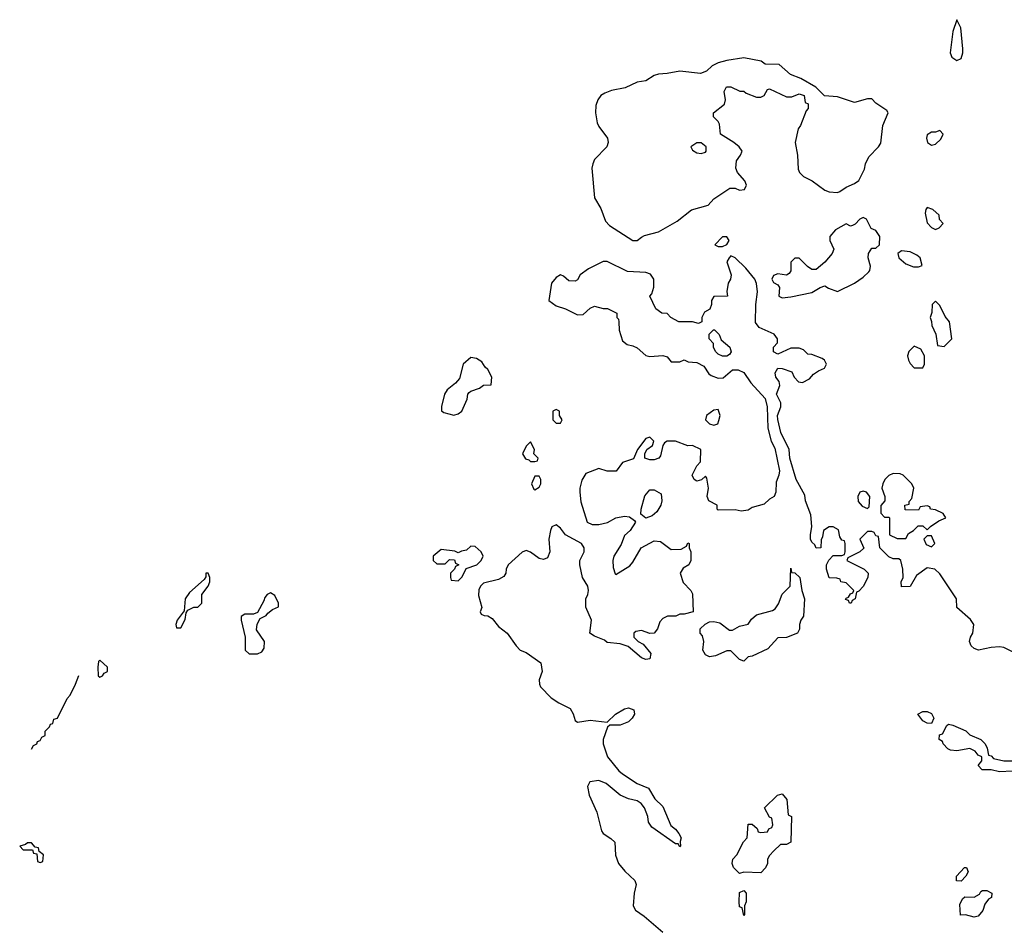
# Model space of a CAD drawing. Header units: inches. Extents: x 2701323 to 2964515, y 494916 to 722124.
# Tile 122 of 256: x 2754454 to 2759072, y 661661 to 665926. Entities that reach past the tile are written whole.
import ezdxf

# ---------------------------------------------------------------- set-up
doc = ezdxf.new("R2010")
doc.units = ezdxf.units.IN
doc.header["$MEASUREMENT"] = 0
doc.layers.add('C7656', color=7, linetype='Continuous')

msp = doc.modelspace()

# ---------------------------------------------------------------- linework, layer by layer
at = {"layer": 'C7656', "color": 2}
for points, elevation in [([(2758850, 665926), (2758831.3, 665870), (2758817.3, 665770), (2758826, 665750), (2758850, 665734.8), (2758870, 665744.7), (2758877, 665770), (2758877, 665790), (2758868.4, 665888.4)], 2), ([(2757850, 665747.6), (2757770, 665735.1), (2757730, 665724.2), (2757702, 665710), (2757675.9, 665684.1), (2757646.7, 665673.3), (2757550, 665685.3), (2757490, 665673.3), (2757449.4, 665670.6), (2757430, 665665), (2757390, 665639.8), (2757350, 665632.9), (2757293.6, 665606.4), (2757230, 665593.5), (2757198.2, 665581.8), (2757179.1, 665570), (2757164.9, 665550), (2757156.7, 665523.3), (2757154.9, 665490), (2757162, 665442), (2757170, 665424.7), (2757211, 665370), (2757214.8, 665350), (2757207.3, 665330), (2757150.7, 665270), (2757142, 665250), (2757137.3, 665230), (2757150.7, 665090.7), (2757179.9, 665039.9), (2757201.1, 664981.1), (2757220.5, 664960.5), (2757330, 664891.3), (2757350, 664891.3), (2757370, 664906), (2757385.2, 664914.8), (2757450, 664930.8), (2757538, 664982), (2757605.6, 665034.4), (2757683.2, 665056.8), (2757710, 665086), (2757784.5, 665135.5), (2757810, 665136.3), (2757830, 665126.4), (2757854, 665130), (2757862.7, 665150), (2757855.1, 665170), (2757821.2, 665210), (2757813.2, 665230), (2757816.5, 665263.5), (2757835.3, 665290), (2757842, 665310), (2757829, 665330), (2757804, 665350), (2757741.2, 665390), (2757736, 665436), (2757729.3, 665449.3), (2757708.7, 665470), (2757708.7, 665490), (2757759, 665530), (2757764, 665550), (2757758, 665590), (2757768.4, 665611.6), (2757790, 665611.3), (2757831.3, 665591.3), (2757850, 665591), (2757861, 665581), (2757910, 665562), (2757930, 665562), (2757946, 665570), (2757962, 665598), (2757970, 665602), (2758050, 665564.7), (2758075.3, 665564.7), (2758110, 665578), (2758134, 665570), (2758138, 665538), (2758151.6, 665531.6), (2758151.3, 665510), (2758142, 665498), (2758116, 665430), (2758105.5, 665414.5), (2758090.6, 665350), (2758102, 665290), (2758105.2, 665225.2), (2758110.8, 665210), (2758130.4, 665190.4), (2758171, 665170), (2758230, 665126.8), (2758250, 665118.8), (2758290, 665116), (2758300.2, 665119.8), (2758330, 665141), (2758370, 665158), (2758390, 665172), (2758415.5, 665224.5), (2758421.2, 665250), (2758436.6, 665283.4), (2758482, 665330), (2758492.9, 665347.1), (2758502, 665430), (2758528, 665490), (2758520.4, 665500.4), (2758470, 665535.3), (2758450, 665555.3), (2758430, 665555.3), (2758370, 665537.2), (2758290, 665564), (2758229.2, 665569.2), (2758188, 665610), (2758118, 665650), (2758069.2, 665669.2), (2758016.4, 665716.4), (2757950, 665718), (2757932.3, 665732.3)], 2), ([(2758770, 665406), (2758750, 665398), (2758730, 665398), (2758710, 665386), (2758706.8, 665370), (2758712, 665350), (2758730, 665338), (2758750, 665342), (2758774.6, 665365.4), (2758786, 665390)], 2), ([(2757650, 665348.7), (2757630, 665348), (2757602, 665330), (2757610, 665314), (2757630, 665302), (2757650, 665298), (2757670, 665304.7), (2757674, 665310), (2757673.2, 665330)], 6), ([(2758710, 665046), (2758703.6, 665036.4), (2758701, 665019), (2758710, 664974), (2758730, 664952), (2758750, 664942), (2758766, 664950), (2758786, 664970), (2758768.4, 664988.4), (2758766, 665010), (2758736.4, 665036.4)], 2), ([(2758410, 664998), (2758394, 664990), (2758372.7, 664967.3), (2758359.6, 664960.4), (2758350, 664958), (2758330, 664968), (2758279.6, 664940.4), (2758254, 664910), (2758254, 664890), (2758272, 664850), (2758264.7, 664830), (2758230.7, 664789.3), (2758190, 664755.3), (2758170, 664755.3), (2758149.3, 664769.3), (2758110, 664808), (2758090, 664808), (2758071.3, 664788.7), (2758071, 664749), (2758063.6, 664736.4), (2758050, 664728.7), (2758010, 664734), (2757990, 664726), (2757982, 664710), (2757990, 664694), (2758010, 664682), (2758018, 664670), (2758014, 664630), (2758030, 664622), (2758070, 664626.8), (2758170, 664646), (2758209.1, 664670.9), (2758230, 664678), (2758247.1, 664667.1), (2758290, 664652), (2758370, 664691.3), (2758410, 664718), (2758436.5, 664743.5), (2758442, 664750), (2758444, 664770), (2758434, 664810), (2758435.3, 664830), (2758450, 664854), (2758470, 664854), (2758486, 664870), (2758488, 664910), (2758470, 664938), (2758447.3, 664947.3), (2758426, 664990)], 2), ([(2757770, 664908), (2757750, 664908), (2757714, 664870), (2757730, 664862), (2757750, 664862), (2757770, 664872), (2757782, 664890)], 2), ([(2758590, 664842), (2758572, 664830), (2758578, 664810), (2758610, 664780.7), (2758646.6, 664766.6), (2758670, 664766.8), (2758687.3, 664772.7), (2758677.2, 664810), (2758662.5, 664822.5), (2758630, 664838)], 2), ([(2758750, 664606), (2758734, 664590), (2758732.7, 664552.7), (2758724.7, 664530), (2758731.1, 664511.1), (2758731.6, 664491.6), (2758751.6, 664451.6), (2758758, 664398), (2758790, 664394), (2758826, 664430), (2758815.3, 664510), (2758794, 664534), (2758770, 664586)], 2), ([(2757750, 664348), (2757730, 664358), (2757718, 664370), (2757708, 664390), (2757707.3, 664407.3), (2757688, 664430), (2757688.4, 664451.6), (2757708.4, 664471.6), (2757712, 664472), (2757734, 664450), (2757744.7, 664424.7), (2757784.7, 664390), (2757791.1, 664368.9), (2757783.6, 664356.4), (2757770, 664348)], 2), ([(2758650, 664395.3), (2758624.7, 664370), (2758618, 664350), (2758622, 664330), (2758630, 664314), (2758650, 664294), (2758690, 664294), (2758698, 664310), (2758698, 664350), (2758680.4, 664380.4)], 2), ([(2756570, 664342.7), (2756534.4, 664310), (2756516.9, 664243.1), (2756498.5, 664221.5), (2756458.4, 664190), (2756446.7, 664170), (2756431.6, 664111.6), (2756432, 664092), (2756443.6, 664083.6), (2756490, 664072), (2756510, 664078), (2756528, 664090), (2756553.2, 664146.8), (2756555.3, 664170), (2756562, 664178), (2756570, 664184.7), (2756610, 664198), (2756630, 664212), (2756666, 664214), (2756668, 664250), (2756650, 664286), (2756636.4, 664296.4), (2756622, 664322), (2756597.2, 664337.2)], 2), ([(2756970, 664098), (2756954, 664090), (2756954, 664050), (2756970, 664034), (2756990, 664034), (2756998, 664050), (2756986, 664070), (2756986, 664090)], 2), ([(2757730, 664098), (2757710, 664095.3), (2757676, 664070), (2757671.3, 664050), (2757690, 664031.3), (2757710, 664024.7), (2757728.7, 664031.3), (2757733.6, 664046.4), (2757739, 664070)], 2), ([(2756850, 663946), (2756830, 663926), (2756812, 663890), (2756826.4, 663866.4), (2756842, 663862), (2756850, 663854), (2756870, 663854), (2756882, 663858), (2756886, 663870), (2756866, 663890), (2756868, 663910)], 2), ([(2758550, 663798), (2758530, 663788), (2758512, 663770), (2758502, 663750), (2758498, 663730), (2758511.3, 663690), (2758512, 663670), (2758492.7, 663647.3), (2758492.7, 663612.7), (2758510, 663594), (2758530, 663594), (2758534, 663590), (2758534, 663510), (2758570, 663494), (2758610, 663494), (2758623.1, 663516.9), (2758646, 663530), (2758667.3, 663552.7), (2758690, 663552), (2758710, 663534), (2758726, 663550), (2758764.7, 663575.3), (2758798, 663590), (2758786, 663610), (2758750, 663628), (2758726, 663630), (2758722, 663642), (2758710, 663646), (2758678, 663642), (2758670, 663626), (2758607.3, 663627.3), (2758606, 663650), (2758626, 663654), (2758626, 663666), (2758639, 663681), (2758648, 663730), (2758638, 663750), (2758598, 663790), (2758583.6, 663796.4)], 2), ([(2756890, 663786), (2756870, 663786), (2756854, 663750), (2756864.7, 663724.7), (2756870, 663722), (2756890, 663734), (2756898, 663750), (2756898, 663770)], 2), ([(2757390, 663588), (2757368, 663608), (2757368.7, 663630), (2757386, 663694), (2757410, 663722), (2757430, 663722), (2757462, 663702), (2757466, 663670), (2757461, 663650), (2757442, 663618), (2757419.8, 663600.2)], 2), ([(2758410, 663715.3), (2758394, 663710), (2758384.7, 663690), (2758387.1, 663667.1), (2758405.4, 663645.4), (2758430, 663634), (2758438, 663642), (2758442, 663690), (2758426, 663710)], 2), ([(2758730, 663506), (2758710, 663506), (2758694, 663490), (2758705.4, 663465.4), (2758730, 663454), (2758746, 663470)], 2), ([(2756570, 663458), (2756550, 663438), (2756525.4, 663434.6), (2756510, 663426), (2756494.6, 663434.6), (2756430, 663442), (2756394, 663410), (2756394, 663390), (2756410, 663374), (2756450, 663374), (2756470, 663394), (2756492.7, 663392.7), (2756498, 663378), (2756514, 663370), (2756498, 663362), (2756494, 663350), (2756474, 663330), (2756474, 663310), (2756478, 663298), (2756510, 663294), (2756530, 663314), (2756547.3, 663352.7), (2756598, 663370), (2756618, 663390), (2756628, 663410), (2756618, 663430), (2756590, 663455.3)], 2), ([(2755338, 663330), (2755327.3, 663330), (2755326.4, 663313.6), (2755319.8, 663300.2), (2755250, 663239.3), (2755230.7, 663210), (2755226, 663154), (2755192, 663110), (2755186.8, 663090), (2755190, 663074), (2755210, 663074), (2755230, 663114), (2755235.3, 663144.7), (2755243.1, 663156.9), (2755270, 663171.3), (2755290, 663172), (2755308, 663190), (2755308, 663230), (2755338, 663270), (2755346, 663290), (2755346, 663310)], 2), ([(2757850, 662918), (2757830, 662926), (2757790, 662966), (2757770, 662966), (2757716.9, 662943.1), (2757690, 662938), (2757670, 662948), (2757658, 662970), (2757662, 663010), (2757656.4, 663036.4), (2757646, 663050), (2757646, 663070), (2757668.7, 663091.3), (2757690, 663102), (2757710, 663104.7), (2757738, 663098), (2757783.6, 663063.6), (2757796.4, 663063.6), (2757830, 663082), (2757870, 663092), (2757885.6, 663114.4), (2757910, 663136), (2757984.7, 663155.3), (2757997.2, 663162.8), (2758013.2, 663186.8), (2758030, 663232), (2758068, 663270), (2758070, 663354), (2758074, 663334), (2758090, 663332), (2758113, 663310), (2758122.8, 663250), (2758134.9, 663210), (2758130.5, 663129.5), (2758118, 663110), (2758111.3, 663090), (2758111.3, 663068.7), (2758102, 663050), (2758050, 663029), (2758010, 663028), (2757963.5, 662976.5), (2757890, 662942), (2757870, 662938)], 2), ([(2755630, 663238), (2755614, 663230), (2755603.6, 663216.4), (2755599.6, 663200.4), (2755570, 663146), (2755550, 663138), (2755510, 663138), (2755492.7, 663127.3), (2755492, 663110), (2755511.3, 663030), (2755512, 662970), (2755530, 662952), (2755570, 662952), (2755590, 662962), (2755600.4, 662979.6), (2755602, 663010), (2755565.2, 663065.2), (2755568.4, 663091.6), (2755582, 663118), (2755610, 663132), (2755617.2, 663142.8), (2755640.2, 663159.8), (2755667.3, 663172.7), (2755668, 663190), (2755650, 663226)], 2), ([(2754830, 662922), (2754824, 662916), (2754820.7, 662890), (2754822.8, 662850), (2754830, 662842.8), (2754842, 662850), (2754850, 662862), (2754866, 662870), (2754866, 662890)], 2), ([(2758730, 662626), (2758710, 662628), (2758690, 662638), (2758666, 662670), (2758690, 662682), (2758710, 662682), (2758730, 662672), (2758742, 662650)], 2), ([(2757930, 661926), (2757850, 661928), (2757830, 661922), (2757802, 661950), (2757795.3, 661970), (2757798, 661990), (2757818, 662010), (2757848.4, 662071.6), (2757866, 662090), (2757870, 662154), (2757890, 662154), (2757912.7, 662132.7), (2757918, 662118), (2757930, 662114), (2757962, 662118), (2757968, 662132), (2757982, 662138), (2757986, 662150), (2757982, 662182), (2757970, 662186), (2757948, 662230), (2758008, 662290), (2758030, 662296), (2758052, 662270), (2758058, 662198), (2758074, 662190), (2758071.3, 662070), (2758050, 662058), (2758022, 662058), (2757991.6, 662028.4), (2757970, 662006), (2757962, 661990), (2757962, 661970), (2757951.6, 661948.4)], 2), ([(2754510, 662066), (2754490, 662066), (2754482, 662058), (2754454, 662050), (2754470, 662034), (2754514, 662034), (2754518, 662018), (2754534, 662014), (2754538, 661978), (2754550, 661974), (2754562, 661978), (2754566, 662010), (2754546, 662026), (2754542, 662042), (2754526, 662046)], 2), ([(2758870, 661886), (2758847.3, 661887.3), (2758848, 661910), (2758886, 661950), (2758894, 661950), (2758902, 661930), (2758892, 661910)], 2), ([(2757850, 661726), (2757842, 661762), (2757830, 661766), (2757828.7, 661790), (2757830, 661834), (2757850, 661842), (2757862, 661830), (2757862, 661790), (2757854, 661770), (2757854, 661730)], 2), ([(2758930, 661718), (2758890, 661728), (2758867.3, 661727.3), (2758863.1, 661776.9), (2758876.4, 661803.6), (2758887.3, 661812.7), (2758930, 661812), (2758955.3, 661824.7), (2758962, 661838), (2758970, 661842), (2758990, 661842), (2759014, 661830), (2759012, 661810), (2758998, 661802), (2758980.7, 661779.3), (2758970.7, 661749.3), (2758950, 661722)], 2)]:
    msp.add_lwpolyline(points, close=True, dxfattribs=dict(at, elevation=elevation))
for points, elevation in [([(2759110, 662962), (2759070, 662982), (2759050, 662985.2), (2759010, 662982.7), (2758950.4, 662969.6), (2758930, 662977), (2758917, 662990), (2758909.3, 663010), (2758912.7, 663030), (2758924, 663050), (2758928.7, 663090), (2758912.9, 663112.9), (2758848.7, 663170), (2758848, 663210), (2758770, 663328), (2758746, 663350), (2758710, 663355.3), (2758659.8, 663320.2), (2758630, 663268), (2758590, 663266), (2758588, 663290), (2758598, 663310), (2758595.3, 663350), (2758586, 663390), (2758578, 663398), (2758550, 663398), (2758530, 663408), (2758488.7, 663448.7), (2758482, 663502), (2758470, 663506), (2758462, 663522), (2758450, 663526), (2758430, 663526), (2758394, 663490), (2758412.7, 663447.3), (2758394, 663430), (2758338, 663402), (2758334, 663390), (2758414, 663350), (2758434, 663330), (2758432, 663310), (2758410, 663268), (2758390, 663246), (2758378, 663242), (2758372, 663210), (2758358, 663202), (2758354, 663190), (2758346, 663190), (2758342, 663202), (2758327.3, 663207.3), (2758330, 663214), (2758342, 663218), (2758350, 663234), (2758362, 663238), (2758366, 663250), (2758330, 663286), (2758306, 663290), (2758302, 663302), (2758287.3, 663307.3), (2758250, 663308.7), (2758238, 663350), (2758238, 663370), (2758248.4, 663391.6), (2758270, 663414), (2758310, 663414), (2758322, 663418), (2758326, 663430), (2758326, 663470), (2758322, 663482), (2758310, 663486), (2758300.4, 663500.4), (2758294.6, 663534.6), (2758270, 663548), (2758250, 663548), (2758224.7, 663530), (2758219.6, 663500.4), (2758212.7, 663487.3), (2758211.1, 663448.9), (2758190, 663448), (2758184, 663464), (2758170, 663475.3), (2758163.7, 663490), (2758162.7, 663510), (2758169.5, 663550), (2758164.5, 663604.5), (2758139, 663670), (2758136.5, 663696.5), (2758095.1, 663770), (2758066, 663870), (2758062.9, 663910), (2758023.7, 663990), (2758009.1, 664050.9), (2758009, 664070), (2758024.5, 664110), (2758024.5, 664130), (2758003.7, 664170), (2758018.4, 664210), (2758016, 664230), (2758001.2, 664250), (2757997.2, 664270), (2758010, 664291.3), (2758030.9, 664290.9), (2758075.3, 664275.3), (2758086, 664250), (2758107.1, 664227.1), (2758125.4, 664225.4), (2758158, 664242), (2758176.4, 664263.6), (2758200.2, 664279.8), (2758228.4, 664291.6), (2758238, 664310), (2758228, 664330), (2758218, 664338), (2758170, 664355.3), (2758150, 664358), (2758130, 664378), (2758110, 664386), (2758070, 664386), (2758010, 664358), (2757990, 664368), (2757989, 664390), (2758008, 664410), (2758008.7, 664430), (2757992.1, 664452.1), (2757922.5, 664482.5), (2757905.6, 664505.6), (2757906, 664590), (2757914, 664650), (2757909.2, 664689.2), (2757902, 664710), (2757860.1, 664760.1), (2757810, 664808.7), (2757790, 664818), (2757782, 664810), (2757771.3, 664790), (2757790.6, 664730), (2757787.3, 664710), (2757777.3, 664690), (2757771.3, 664651.3), (2757774, 664630), (2757710, 664628), (2757698, 664610), (2757698, 664590), (2757691, 664569), (2757665.4, 664554.6), (2757654, 664530), (2757654, 664510), (2757638, 664502), (2757608.9, 664508.9), (2757546, 664510), (2757508, 664530), (2757490, 664548), (2757466, 664550), (2757438, 664570), (2757408.7, 664630), (2757419, 664641), (2757428.9, 664671.1), (2757428.7, 664710), (2757412.7, 664732.7), (2757390, 664741.2), (2757304.8, 664744.8), (2757210, 664792.7), (2757190, 664792.7), (2757122.5, 664757.5), (2757082, 664730), (2757070, 664706), (2757059.6, 664700.4), (2757030, 664702), (2757004, 664724), (2756990, 664729), (2756970, 664717.2), (2756948.7, 664690), (2756936, 664610), (2756970, 664584.7), (2757014, 664570), (2757070, 664542), (2757096.4, 664543.6), (2757130, 664574), (2757150, 664582), (2757190, 664571.3), (2757211.1, 664571.1), (2757254, 664550), (2757254, 664530), (2757262, 664522), (2757264.7, 664510), (2757266, 664470), (2757280.5, 664420.5), (2757303.4, 664403.4), (2757330, 664397.3), (2757350, 664386.8), (2757390, 664350.8), (2757410, 664347.3), (2757470, 664351), (2757490, 664344.7), (2757510, 664322), (2757550, 664322), (2757570, 664331.3), (2757590, 664322), (2757630, 664318), (2757662, 664302), (2757686, 664266), (2757696.9, 664256.9), (2757730, 664244.7), (2757753.6, 664246.4), (2757796.4, 664283.6), (2757823.6, 664283.6), (2757851.1, 664271.1), (2757882.8, 664222.8), (2757950.8, 664150), (2757960.5, 664110), (2757962.8, 664010), (2757978.8, 663950), (2757996.4, 663916.4), (2758017.3, 663810), (2758014.8, 663790), (2758002, 663758), (2758001, 663710), (2757992, 663690), (2757970, 663678), (2757945.4, 663654.6), (2757890, 663638), (2757870, 663626), (2757838, 663622), (2757810, 663628), (2757730, 663626), (2757726, 663630), (2757726, 663650), (2757686, 663670), (2757678, 663690), (2757684, 663730), (2757676.4, 663776.4), (2757670, 663786), (2757651.6, 663768.4), (2757630, 663762), (2757618, 663770), (2757608, 663790), (2757630, 663834), (2757647.3, 663852.7), (2757648, 663910), (2757610, 663928.7), (2757588.4, 663928.4), (2757530, 663949), (2757490, 663949), (2757478.8, 663941.2), (2757471, 663930), (2757458.8, 663881.2), (2757452, 663870), (2757430, 663862), (2757410, 663862), (2757386, 663870), (2757386, 663890), (2757395.3, 663910), (2757422, 663930), (2757428.7, 663950), (2757410, 663968.7), (2757390, 663962), (2757352, 663910), (2757332.7, 663867.3), (2757282, 663850), (2757250.9, 663809.1), (2757209.1, 663809.1), (2757170, 663822), (2757110, 663798), (2757090, 663766), (2757081, 663730), (2757081, 663710), (2757085.4, 663665.4), (2757116, 663570), (2757138.5, 663558.5), (2757170, 663559.1), (2757211.5, 663568.5), (2757250, 663590.6), (2757290, 663597.3), (2757314.4, 663594.4), (2757338, 663578), (2757342, 663570), (2757318, 663530), (2757290, 663508), (2757274.4, 663465.6), (2757241, 663410), (2757236, 663390), (2757236.9, 663356.9), (2757246.8, 663326.8), (2757250, 663324.7), (2757315.5, 663364.5), (2757330, 663382), (2757368.7, 663450), (2757430, 663482), (2757459.6, 663479.6), (2757510, 663442), (2757556.4, 663443.6), (2757582, 663458), (2757587.3, 663472.7), (2757594, 663470), (2757594, 663450), (2757602, 663430), (2757602, 663390), (2757592, 663370), (2757566, 663354), (2757551.3, 663330), (2757566.4, 663286.4), (2757602, 663250), (2757610, 663234), (2757612, 663150), (2757570, 663138), (2757550, 663138), (2757531.1, 663128.9), (2757491.6, 663128.4), (2757470, 663118), (2757456.9, 663103.1), (2757444.7, 663070), (2757430, 663048.7), (2757410, 663048), (2757370, 663062), (2757343.6, 663056.4), (2757334, 663050), (2757334, 663030), (2757354, 663010), (2757378, 662998), (2757413.7, 662953.7), (2757410, 662929), (2757390, 662925.2), (2757370, 662933.2), (2757307.2, 662987.2), (2757270, 662999.3), (2757210, 663005.2), (2757197.2, 663017.2), (2757150, 663036), (2757128, 663050), (2757135.3, 663110), (2757109.4, 663170.6), (2757109.3, 663210), (2757119, 663230), (2757122, 663250), (2757119, 663270), (2757094, 663310), (2757081.2, 663370), (2757081.2, 663390), (2757101.2, 663430), (2757101.2, 663450), (2757089, 663470), (2757014, 663510), (2756990, 663542), (2756970, 663558), (2756950, 663548), (2756942.8, 663530), (2756936, 663490), (2756941, 663430), (2756930, 663402), (2756910, 663394), (2756890, 663399), (2756850, 663429.2), (2756830, 663437.2), (2756810, 663429.2), (2756744.7, 663370), (2756736, 663350), (2756734.8, 663330), (2756724.5, 663315.5), (2756699.8, 663300.2), (2756630, 663284), (2756616, 663270), (2756607.7, 663252.3), (2756606, 663226), (2756622, 663170), (2756614, 663150), (2756618, 663138), (2756632, 663132), (2756650, 663131.3), (2756670, 663118), (2756699.9, 663079.9), (2756741, 663050), (2756782, 662990), (2756802, 662970), (2756830, 662958), (2756898, 662910), (2756904, 662870), (2756891, 662830), (2756891.3, 662810), (2756896.9, 662796.9), (2756946.4, 662746.4), (2756982, 662722), (2757035.5, 662695.5), (2757050.6, 662670.6), (2757059.6, 662639.6), (2757070, 662631.3), (2757130, 662640.7), (2757210, 662632), (2757248.7, 662670), (2757290, 662694.8), (2757310, 662698.8), (2757334.8, 662690), (2757337.3, 662670), (2757326.8, 662650), (2757310, 662633.2), (2757270, 662617.2), (2757222, 662618), (2757211.3, 662608.7), (2757191.3, 662550), (2757191.3, 662530), (2757211.3, 662470), (2757263.8, 662403.8), (2757281, 662390), (2757350, 662344), (2757402.8, 662322.8), (2757433.2, 662273.2), (2757470, 662236), (2757507.5, 662147.5), (2757530, 662131), (2757546, 662110), (2757556, 662090), (2757552, 662072), (2757554, 662050), (2757550, 662048), (2757542, 662062), (2757530, 662062), (2757418.9, 662138.9), (2757403.2, 662163.2), (2757399.3, 662190), (2757385.2, 662230), (2757369, 662250), (2757350, 662262.7), (2757310, 662272), (2757269.6, 662289.6), (2757204.8, 662344.8), (2757170, 662358), (2757128.1, 662351.9), (2757117.3, 662330), (2757125.5, 662290), (2757160.7, 662210), (2757183, 662123), (2757191.3, 662110), (2757227.1, 662087.1), (2757244.7, 662070), (2757247.7, 662007.7), (2757262.8, 661970), (2757292.8, 661932.8), (2757338.8, 661890), (2757346, 661870), (2757336, 661830), (2757331.1, 661771.1), (2757342, 661750), (2757382.5, 661722.5), (2757470, 661647.3)], 2), ([(2754510, 662506), (2754518, 662522), (2754534, 662530), (2754538, 662542), (2754550, 662546), (2754558, 662562), (2754574, 662570), (2754574, 662590), (2754594, 662610), (2754598, 662622), (2754610, 662626), (2754614, 662646), (2754631.3, 662650), (2754676.9, 662743.1), (2754690, 662758), (2754716, 662810), (2754730.8, 662850.8)], -2), ([(2759110, 662402), (2759050, 662399), (2759010, 662408), (2758968.4, 662408.4), (2758948.7, 662428.7), (2758966, 662450), (2758966, 662470), (2758950, 662478), (2758935.3, 662495.3), (2758910, 662508), (2758850, 662498), (2758820.4, 662500.4), (2758807.3, 662507.3), (2758786, 662530), (2758782, 662542), (2758766, 662550), (2758767.3, 662572.7), (2758782, 662578), (2758803.1, 662616.9), (2758810, 662622), (2758830, 662618), (2758890.9, 662590.9), (2758910, 662572), (2758962, 662550), (2758982, 662530), (2758992, 662510), (2758998, 662478), (2759010, 662474), (2759022, 662462), (2759070, 662451), (2759110, 662451)], 2)]:
    msp.add_lwpolyline(points, dxfattribs=dict(at, elevation=elevation))

doc.saveas('drawing.dxf')
